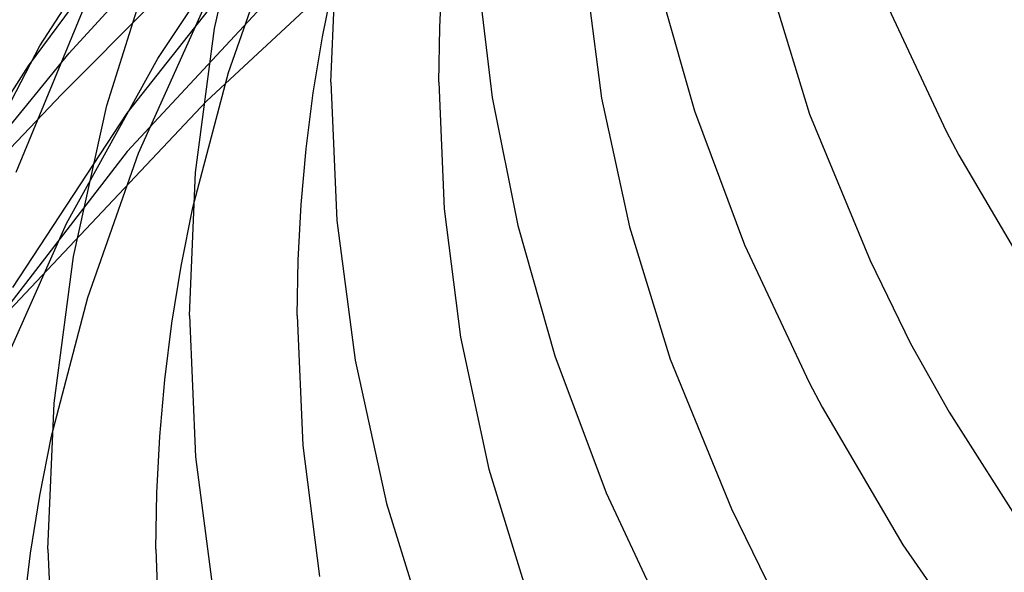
# Model space of a CAD drawing. Header units: millimetres. Extents: x -273 to 273, y -156 to 255.
# Tile 8 of 98: x -244 to -207, y 44 to 65. Entities that reach past the tile are written whole.
import ezdxf

# ---------------------------------------------------------------- set-up
doc = ezdxf.new("R2010")
doc.units = ezdxf.units.MM
doc.layers.add('HIDDEN', color=7, linetype='Continuous')
doc.layers.add('THICK', color=7, linetype='Continuous')

msp = doc.modelspace()

# ---------------------------------------------------------------- linework, layer by layer
at = {"layer": 'HIDDEN'}
for p, q in [((-238.672, 63.222), (-234.345, 69.688)), ((-239.808, 61.193), (-234.151, 68.371)), ((-241.957, 63.414), (-237.687, 68.092)), ((-232.076, 68.09), (-239.803, 59.769)), ((-236.053, 62.701), (-234.204, 67.931)), ((-243.471, 62.943), (-240.639, 66.758)), ((-236.861, 61.63), (-232.162, 66.014)), ((-238.887, 65.242), (-242.234, 61.895)), ((-239.384, 59.705), (-236.878, 65.286)), ((-245.587, 58.978), (-241.957, 63.414)), ((-242.054, 57.096), (-238.672, 63.222)), ((-237.369, 57.694), (-236.053, 62.701)), ((-242.234, 61.895), (-245.739, 58.216)), ((-244.61, 53.445), (-236.861, 61.63)), ((-244.053, 54.728), (-239.808, 61.193)), ((-239.803, 59.769), (-245.26, 52.699)), ((-241.27, 54.35), (-239.384, 59.705)), ((-244.589, 51.416), (-242.054, 57.096)), ((-242.609, 49.219), (-241.27, 54.35))]:
    msp.add_line(p, q, dxfattribs=at)
at = {"layer": 'THICK'}
for p, q in [((-243.044, 63.689), (-238.466, 70.808)), ((-236.569, 64.327), (-235.352, 69.822)), ((-240.564, 61.481), (-238.75, 67.234)), ((-232.25, 62.346), (-232.024, 67.546)), ((-232.559, 64.027), (-232.128, 66.168)), ((-228.213, 64.374), (-228.102, 66.402)), ((-226.818, 66.406), (-226.265, 61.767)), ((-222.804, 66.404), (-222.208, 61.753)), ((-220.101, 66), (-218.756, 61.276)), ((-215.966, 65.959), (-214.488, 61.157)), ((-211.762, 65.511), (-209.422, 60.519)), ((-243.931, 59.003), (-241.374, 65.171)), ((-237.269, 58.99), (-236.569, 64.327)), ((-228.25, 62.346), (-228.213, 64.374)), ((-232.901, 61.94), (-232.559, 64.027)), ((-246.511, 57.056), (-243.044, 63.689)), ((-248.125, 55.692), (-243.471, 62.943)), ((-232.25, 62.346), (-232.028, 57.214)), ((-228.25, 62.346), (-228.05, 57.638)), ((-233.164, 59.868), (-232.901, 61.94)), ((-226.265, 61.767), (-225.313, 57.025)), ((-222.208, 61.753), (-221.177, 56.976)), ((-241.802, 55.877), (-240.564, 61.481)), ((-218.756, 61.276), (-216.9, 56.311)), ((-214.488, 61.157), (-212.248, 55.726)), ((-209.422, 60.519), (-208.954, 59.632)), ((-233.351, 57.804), (-233.164, 59.868)), ((-208.954, 59.632), (-206.025, 54.64)), ((-237.5, 53.685), (-237.269, 58.99)), ((-233.463, 55.745), (-233.351, 57.804)), ((-237.803, 55.521), (-237.369, 57.694)), ((-228.05, 57.638), (-227.441, 52.88)), ((-232.028, 57.214), (-231.353, 52.032)), ((-225.313, 57.025), (-223.937, 52.191)), ((-221.177, 56.976), (-219.666, 52.063)), ((-216.9, 56.311), (-214.504, 51.201)), ((-242.515, 50.435), (-241.802, 55.877)), ((-233.5, 53.686), (-233.463, 55.745)), ((-212.248, 55.726), (-210.75, 52.653)), ((-238.147, 53.405), (-237.803, 55.521)), ((-238.412, 51.301), (-238.147, 53.405)), ((-237.5, 53.685), (-237.273, 48.442)), ((-233.5, 53.686), (-233.296, 48.872)), ((-227.441, 52.88), (-226.387, 47.994)), ((-210.75, 52.653), (-209.315, 50.099)), ((-231.353, 52.032), (-230.187, 46.717)), ((-223.937, 52.191), (-222.038, 47.111)), ((-219.666, 52.063), (-217.381, 46.513)), ((-238.6, 49.206), (-238.412, 51.301)), ((-214.504, 51.201), (-214.025, 50.292)), ((-242.75, 45.025), (-242.515, 50.435)), ((-214.025, 50.292), (-211.026, 45.182)), ((-209.315, 50.099), (-205.63, 44.321)), ((-243.046, 47.015), (-242.609, 49.219)), ((-238.713, 47.116), (-238.6, 49.206)), ((-233.296, 48.872), (-232.674, 44.008)), ((-237.273, 48.442), (-236.584, 43.147)), ((-226.387, 47.994), (-224.844, 42.969)), ((-243.393, 44.869), (-243.046, 47.015)), ((-238.75, 45.025), (-238.713, 47.116)), ((-222.038, 47.111), (-219.586, 41.882)), ((-230.187, 46.717), (-228.48, 41.257)), ((-217.381, 46.513), (-215.831, 43.332)), ((-242.75, 45.025), (-242.519, 39.671)), ((-238.75, 45.025), (-238.541, 40.106)), ((-211.026, 45.182), (-207.36, 39.897)), ((-243.66, 42.734), (-243.393, 44.869))]:
    msp.add_line(p, q, dxfattribs=at)

doc.saveas('drawing.dxf')
